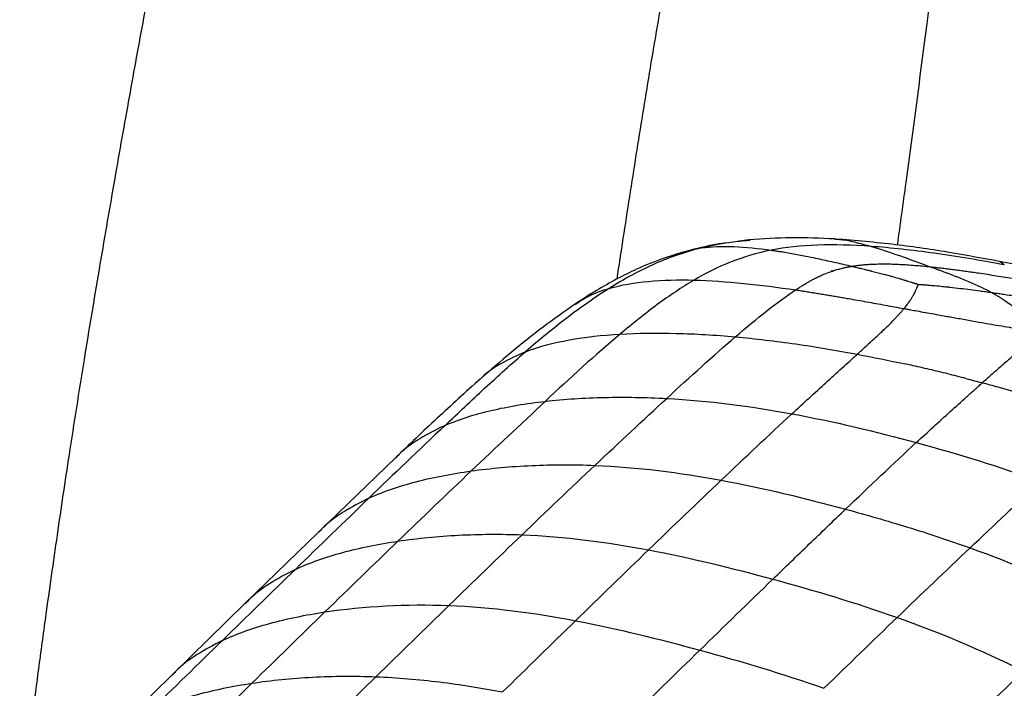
# Paper-space layout '_Trimetric' of a CAD drawing. Header units: millimetres. Extents: x -822 to 1029, y -202 to 1012.
# Tile 16 of 18: x 761 to 917, y 407 to 513. Entities that reach past the tile are written whole.
import ezdxf

# ---------------------------------------------------------------- set-up
doc = ezdxf.new("R2010")
doc.units = ezdxf.units.MM

psp = doc.layouts.new('_Trimetric')

# ---------------------------------------------------------------- linework, layer by layer
at = {"color": 7, "linetype": 'Continuous', "lineweight": 25}
for p, q in [((876.31, 478.3), (874.45, 478.05)), ((875.98, 478.22), (876.5, 478.28)), ((889.95, 478.41), (890.05, 478.4)), ((868.78, 477.03), (866.87, 476.56)), ((889.78, 473.37), (889.34, 473.39)), ((820.25, 443.75), (808.07, 432.01)), ((808.07, 432.01), (796.41, 420.66)), ((796.41, 420.66), (784.84, 409.38)), ((784.84, 409.38), (773.27, 398.09)), ((785.93, 396.76), (797.5, 408.05))]:
    psp.add_line(p, q, dxfattribs=at)
for points, knots in [([(760.68, 385.8), (760.78, 386.64), (760.94, 388.15), (761.26, 390.82), (761.64, 394), (762.11, 397.88), (762.63, 402), (763.16, 406.13), (763.7, 410.28), (764.26, 414.43), (765.23, 421.51), (766.63, 431.43), (768.66, 445), (770.88, 459.02), (773.26, 473.36), (775.61, 486.98), (777.92, 500.02), (780.23, 512.74), (782.66, 525.57), (785.21, 538.49), (787.9, 551.65), (790.73, 564.99), (793.74, 578.72), (796.88, 592.6), (800.09, 606.29), (803.2, 618.99), (806.14, 630.34), (808.86, 640.17), (811.47, 648.82), (813.96, 656.4), (815.71, 660.98), (816.54, 663.13)], [0, 0, 0, 0, 0.009325, 0.016749, 0.029445, 0.044459, 0.059547, 0.074685, 0.089848, 0.105014, 0.120157, 0.167332, 0.213295, 0.267733, 0.319332, 0.368253, 0.414715, 0.459796, 0.505175, 0.552537, 0.598415, 0.646212, 0.695401, 0.74538, 0.794817, 0.841994, 0.881482, 0.916714, 0.947875, 0.975457, 1, 1, 1, 1]), ([(899.89, 477.49), (900.34, 480.79), (901.37, 488.28), (902.94, 499.99), (904.61, 512.83), (906.26, 525.72), (907.91, 538.9), (909.51, 551.83), (910.64, 561.19), (911.31, 566.71), (911.55, 568.73), (911.79, 570.76), (912.01, 572.63), (912.79, 579.2), (914.1, 590.59), (915.59, 606.36), (915.64, 616.91), (915.67, 621.87)], [0, 0, 0, 0, 0.068182, 0.154853, 0.242287, 0.334171, 0.421568, 0.515234, 0.602139, 0.61613, 0.630205, 0.64436, 0.658593, 0.669096, 0.781851, 0.897462, 1, 1, 1, 1]), ([(879.4, 616.23), (879.22, 613.6), (878.83, 608.07), (877.72, 599.51), (876.31, 590.39), (874.66, 580.95), (873.36, 573.95), (872.45, 569.13), (871.96, 566.5), (871.39, 563.51), (870.81, 560.52), (869.6, 554.18), (867.75, 544.61), (865.22, 531.41), (862.78, 518.16), (860.5, 504.81), (858.38, 491.67), (856.69, 480.79), (855.69, 474.23), (855.36, 472.1)], [0, 0, 0, 0, 0.053553, 0.112793, 0.176277, 0.242507, 0.308989, 0.322043, 0.342916, 0.363725, 0.384459, 0.405105, 0.4959, 0.583663, 0.680295, 0.772023, 0.862373, 0.955081, 1, 1, 1, 1]), ([(872.65, 477.81), (872.3, 477.76), (870.42, 477.52), (868.56, 477.06), (867.05, 476.68)], [0, 0, 0, 0, 0.188911, 1, 1, 1, 1]), ([(868.78, 477.03), (870.2, 477.36), (872.51, 477.89), (875.01, 478.13), (875.98, 478.22)], [0, 0, 0, 0, 0.6138626, 1, 1, 1, 1]), ([(889.96, 478.45), (887.63, 478.56), (883.14, 478.78), (878.55, 478.46), (876.34, 478.31)], [0, 0, 0, 0, 0.518555, 1, 1, 1, 1]), ([(916.03, 474.89), (913.48, 475.36), (908.05, 476.36), (899.44, 477.65), (893.22, 478.18), (890.02, 478.44)], [0, 0, 0, 0, 0.301271, 0.640182, 1, 1, 1, 1]), ([(890.05, 478.4), (890.26, 478.4), (891.17, 478.39), (893.04, 478.01), (894.83, 477.51), (895.74, 477.27)], [0, 0, 0, 0, 0.125224, 0.558827, 1, 1, 1, 1]), ([(866.87, 476.63), (865.52, 476.24), (862.62, 475.4), (858.8, 473.83), (855.24, 472.07), (851.97, 470.22), (849.85, 468.83), (848.73, 468.09)], [0, 0, 0, 0, 0.195827, 0.422906, 0.594856, 0.786212, 1, 1, 1, 1]), ([(868.78, 477.03), (866.02, 476.35), (863.48, 475.44), (858.67, 473.28), (856.4, 472.02), (854.16, 470.61)], [0, 0, 0, 0, 0.5, 0.5, 1, 1, 1, 1]), ([(879.87, 476.67), (877.6, 476.23), (875.5, 475.61), (871.48, 474.02), (869.55, 473.06), (867.62, 471.93)], [0, 0, 0, 0, 0.5, 0.5, 1, 1, 1, 1]), ([(868.78, 477.03), (870.35, 477.27), (872.09, 477.32), (875.82, 477.17), (877.81, 476.97), (879.87, 476.67)], [0, 0, 0, 0, 0.5, 0.5, 1, 1, 1, 1]), ([(895.74, 477.27), (892.64, 477.49), (889.82, 477.56), (884.56, 477.38), (882.14, 477.11), (879.87, 476.67)], [0, 0, 0, 0, 0.5, 0.5, 1, 1, 1, 1]), ([(879.87, 476.67), (880.08, 476.64), (880.49, 476.58), (881.11, 476.49), (882.26, 476.3), (883.94, 476), (885.87, 475.63), (887.49, 475.29), (888.78, 475.01), (890.07, 474.72), (891.36, 474.43), (892.22, 474.22), (892.65, 474.12)], [0, 0, 0, 0, 0.052129, 0.10422, 0.15624, 0.336924, 0.515798, 0.616146, 0.714976, 0.81205, 0.907136, 1, 1, 1, 1]), ([(916.82, 474.35), (913.01, 475.06), (909.28, 475.68), (902.2, 476.67), (898.83, 477.04), (895.74, 477.27)], [0, 0, 0, 0, 0.5, 0.5, 1, 1, 1, 1]), ([(943.87, 468.4), (940.78, 469.22), (934.65, 470.84), (925.35, 473.02), (919.09, 474.28), (916.03, 474.89)], [0, 0, 0, 0, 0.3428227, 0.6781804, 1, 1, 1, 1]), ([(916.05, 474.86), (916.11, 474.84), (916.25, 474.81), (916.61, 474.52), (916.82, 474.35)], [0, 0, 0, 0, 0.411257, 1, 1, 1, 1]), ([(883.72, 470.38), (883.89, 470.49), (884.21, 470.7), (884.71, 471.01), (885.2, 471.31), (885.69, 471.6), (886.17, 471.87), (886.71, 472.16), (887.29, 472.45), (888.08, 472.81), (888.89, 473.14), (889.74, 473.43), (890.44, 473.64), (891.07, 473.81), (891.64, 473.93), (892.14, 474.04), (892.48, 474.09), (892.65, 474.12)], [0, 0, 0, 0, 0.069311, 0.136715, 0.202295, 0.266143, 0.328354, 0.389032, 0.464655, 0.538808, 0.660898, 0.731502, 0.799072, 0.866217, 0.910786, 0.955344, 1, 1, 1, 1]), ([(892.65, 474.12), (892.75, 474.14), (892.96, 474.17), (893.27, 474.22), (893.58, 474.26), (893.9, 474.3), (894.23, 474.34), (894.55, 474.37), (894.88, 474.4), (895.22, 474.42), (895.55, 474.44), (896.19, 474.47), (897.13, 474.5), (898.27, 474.5), (899.33, 474.47), (900.35, 474.43), (901.46, 474.36), (902.64, 474.27), (903.85, 474.17), (904.67, 474.09), (905.08, 474.04)], [0, 0, 0, 0, 0.0266229, 0.0532968, 0.0800371, 0.1068591, 0.1337769, 0.1608044, 0.1879546, 0.2152398, 0.2426721, 0.2702625, 0.3684566, 0.4683996, 0.5430432, 0.6197628, 0.7111402, 0.8049216, 0.9011887, 1, 1, 1, 1]), ([(892.65, 474.12), (892.65, 474.12), (892.66, 474.12), (892.66, 474.12), (892.71, 474.11), (893.03, 474.03), (893.6, 473.9), (894.38, 473.71), (895.08, 473.54), (895.52, 473.43), (895.72, 473.38), (895.73, 473.38), (895.75, 473.37), (895.9, 473.33), (896.6, 473.16), (897.33, 472.97), (898.17, 472.74), (898.52, 472.65), (898.89, 472.54), (899.33, 472.42), (899.88, 472.27), (900.57, 472.07), (901, 471.94), (901.26, 471.86), (901.32, 471.84), (901.38, 471.82), (901.57, 471.76), (901.87, 471.67), (902.14, 471.59), (902.31, 471.53), (902.37, 471.52), (902.41, 471.5), (902.49, 471.48), (902.61, 471.44), (902.72, 471.4), (902.8, 471.38), (902.87, 471.35), (902.94, 471.33), (903.03, 471.3), (903.1, 471.27), (903.16, 471.25), (903.19, 471.24)], [0, 0, 0, 0, 0.000513, 0.000924, 0.001335, 0.014695, 0.097575, 0.172259, 0.245414, 0.299983, 0.301158, 0.302684, 0.304132, 0.305351, 0.347124, 0.505397, 0.51559, 0.585169, 0.602746, 0.620713, 0.707614, 0.75615, 0.811845, 0.827038, 0.827736, 0.828311, 0.845434, 0.878743, 0.910366, 0.92128, 0.925317, 0.925797, 0.932798, 0.946081, 0.958859, 0.965547, 0.96598, 0.979936, 0.983301, 0.991712, 1, 1, 1, 1]), ([(905.08, 474.04), (905.25, 473.98), (905.58, 473.86), (906.09, 473.67), (906.6, 473.49), (907.11, 473.3), (907.62, 473.11), (908.12, 472.92), (908.63, 472.72), (909.13, 472.53), (909.64, 472.33), (910.3, 472.06), (911.11, 471.73), (912.08, 471.31), (913.01, 470.88), (913.92, 470.44), (914.5, 470.13), (914.79, 469.98)], [0, 0, 0, 0, 0.054844, 0.109101, 0.162788, 0.215925, 0.268526, 0.320607, 0.372181, 0.42326, 0.473855, 0.523975, 0.622667, 0.719586, 0.81477, 0.90824, 1, 1, 1, 1]), ([(905.08, 474.04), (905.33, 474.02), (905.84, 473.96), (906.62, 473.87), (907.42, 473.78), (908.25, 473.68), (909.09, 473.57), (909.96, 473.45), (910.86, 473.33), (911.77, 473.2), (913.34, 472.97), (915.55, 472.63), (917.87, 472.25), (919.65, 471.94), (920.49, 471.8), (920.9, 471.72)], [0, 0, 0, 0, 0.047213, 0.095958, 0.146236, 0.198045, 0.251375, 0.306216, 0.362552, 0.420362, 0.47962, 0.659362, 0.841598, 0.920655, 1, 1, 1, 1]), ([(854.16, 470.61), (856.06, 471.17), (858.15, 471.53), (862.67, 471.94), (865.09, 471.99), (867.62, 471.93)], [0, 0, 0, 0, 0.5, 0.5, 1, 1, 1, 1]), ([(867.62, 471.93), (865.69, 470.79), (863.74, 469.48), (859.83, 466.6), (857.86, 465.03), (855.89, 463.37)], [0, 0, 0, 0, 0.5, 0.5, 1, 1, 1, 1]), ([(854.16, 470.61), (851.92, 469.2), (849.69, 467.63), (845.27, 464.25), (843.07, 462.45), (840.9, 460.58)], [0, 0, 0, 0, 0.5, 0.5, 1, 1, 1, 1]), ([(854.16, 470.61), (852.96, 470.22), (851.08, 469.6), (849.44, 468.49), (848.84, 468.08)], [0, 0, 0, 0, 0.634443, 1, 1, 1, 1]), ([(874.16, 462.94), (875.89, 464.42), (877.57, 465.8), (880.76, 468.31), (882.29, 469.42), (883.72, 470.38)], [0, 0, 0, 0, 0.5, 0.5, 1, 1, 1, 1]), ([(883.72, 470.38), (884, 470.34), (884.55, 470.25), (885.38, 470.13), (886.22, 469.99), (887.05, 469.86), (887.89, 469.72), (888.73, 469.59), (889.57, 469.44), (890.41, 469.3), (891.26, 469.15), (892.3, 468.97), (893.54, 468.75), (894.98, 468.49), (896.43, 468.23), (897.9, 467.96), (899.39, 467.69), (900.39, 467.51), (900.89, 467.42)], [0, 0, 0, 0, 0.0520682, 0.1038119, 0.1552493, 0.2063985, 0.2572774, 0.307904, 0.358296, 0.4084712, 0.4584473, 0.5082417, 0.5908845, 0.6731495, 0.7551159, 0.8368617, 0.9184643, 1, 1, 1, 1]), ([(900.89, 467.42), (900.97, 467.51), (901.12, 467.69), (901.34, 467.96), (901.54, 468.22), (901.73, 468.48), (901.93, 468.77), (902.16, 469.12), (902.37, 469.48), (902.5, 469.72), (902.55, 469.83), (902.57, 469.87), (902.64, 470), (902.74, 470.21), (902.84, 470.45), (902.92, 470.63), (902.96, 470.73), (902.98, 470.77), (902.99, 470.79), (903.02, 470.85), (903.05, 470.94), (903.08, 471.01), (903.1, 471.05), (903.11, 471.07), (903.13, 471.11), (903.14, 471.14), (903.15, 471.15), (903.15, 471.17), (903.16, 471.19), (903.17, 471.21), (903.18, 471.22), (903.19, 471.24), (903.19, 471.24)], [0, 0, 0, 0, 0.069487, 0.136693, 0.201799, 0.264947, 0.326246, 0.421512, 0.529417, 0.603547, 0.606414, 0.610187, 0.636351, 0.712212, 0.776573, 0.824139, 0.860612, 0.861413, 0.862314, 0.877837, 0.914384, 0.938141, 0.938896, 0.945772, 0.960563, 0.970578, 0.971276, 0.974794, 0.985287, 0.986002, 0.993061, 1, 1, 1, 1]), ([(903.19, 471.24), (903.23, 471.24), (903.3, 471.24), (903.38, 471.24), (903.49, 471.23), (903.56, 471.23), (903.65, 471.22), (903.76, 471.22), (903.92, 471.21), (904.05, 471.2), (904.17, 471.19), (904.43, 471.17), (904.82, 471.14), (905.15, 471.11), (905.3, 471.1), (905.37, 471.09), (905.86, 471.05), (906.68, 470.98), (907.5, 470.89), (907.98, 470.84), (908.69, 470.76), (909.83, 470.63), (911.43, 470.43), (912.61, 470.27), (913.43, 470.16), (914.03, 470.08), (914.49, 470.02), (914.79, 469.98)], [0, 0, 0, 0, 0.008844, 0.017783, 0.022052, 0.036141, 0.036599, 0.043674, 0.064064, 0.078452, 0.078951, 0.094528, 0.144308, 0.179663, 0.180884, 0.182334, 0.198585, 0.305752, 0.394159, 0.412424, 0.430247, 0.57691, 0.709195, 0.843852, 0.882484, 0.921408, 1, 1, 1, 1]), ([(914.79, 469.98), (914.8, 469.97), (914.82, 469.96), (914.88, 469.93), (914.96, 469.88), (915.1, 469.8), (915.26, 469.71), (915.51, 469.57), (915.68, 469.47), (915.88, 469.34), (916.12, 469.2), (916.45, 468.99), (917.02, 468.61), (917.51, 468.27), (917.97, 467.94), (918.2, 467.77), (918.42, 467.6), (918.57, 467.48), (918.64, 467.42)], [0, 0, 0, 0, 0.005621, 0.018725, 0.040671, 0.06263, 0.125726, 0.155776, 0.249128, 0.252068, 0.310327, 0.429474, 0.503358, 0.752391, 0.814214, 0.876063, 0.937911, 1, 1, 1, 1]), ([(914.79, 469.98), (914.94, 469.95), (915.23, 469.91), (915.82, 469.83), (916.39, 469.74), (917.25, 469.62), (917.85, 469.53), (918.66, 469.41), (919.91, 469.23), (921.5, 469), (923.62, 468.68), (924.92, 468.49), (925.9, 468.33), (926.43, 468.25), (927.55, 468.08), (928.74, 467.89), (929.5, 467.76), (929.62, 467.74), (929.64, 467.74)], [0, 0, 0, 0, 0.029744, 0.059678, 0.119606, 0.147347, 0.234398, 0.240561, 0.311455, 0.487043, 0.560943, 0.740302, 0.748859, 0.75713, 0.848372, 0.974608, 0.99658, 1, 1, 1, 1]), ([(848.81, 468.15), (847.07, 466.93), (843.48, 464.42), (838.51, 460.42), (835.32, 457.66), (833.69, 456.25)], [0, 0, 0, 0, 0.31648, 0.651718, 1, 1, 1, 1]), ([(893.5, 460.18), (893.74, 460.4), (894.2, 460.82), (895.13, 461.66), (896.34, 462.77), (897.93, 464.25), (899.14, 465.44), (899.92, 466.29), (900.27, 466.68), (900.6, 467.05), (900.8, 467.3), (900.89, 467.42)], [0, 0, 0, 0, 0.087461, 0.173303, 0.349289, 0.549254, 0.788711, 0.844635, 0.898064, 0.949994, 1, 1, 1, 1]), ([(900.89, 467.42), (901.06, 467.39), (901.41, 467.33), (902.11, 467.2), (903.07, 467.03), (904.3, 466.8), (905.73, 466.55), (906.88, 466.34), (907.84, 466.17), (908.93, 465.97), (910.61, 465.68), (913.11, 465.23), (915.46, 464.82), (917.56, 464.46), (919.15, 464.18), (920.82, 463.9), (922, 463.7), (922.62, 463.6)], [0, 0, 0, 0, 0.025126, 0.050438, 0.101515, 0.163229, 0.225391, 0.303818, 0.324504, 0.359103, 0.456288, 0.557016, 0.702483, 0.776383, 0.841366, 0.917611, 1, 1, 1, 1]), ([(840.9, 460.58), (842.99, 461.39), (845.31, 462), (850.34, 462.91), (853.05, 463.21), (855.89, 463.37)], [0, 0, 0, 0, 0.5, 0.5, 1, 1, 1, 1]), ([(855.89, 463.37), (858.73, 463.54), (861.71, 463.57), (867.84, 463.42), (870.99, 463.23), (874.16, 462.94)], [0, 0, 0, 0, 0.5, 0.5, 1, 1, 1, 1]), ([(874.16, 462.94), (877.34, 462.65), (880.53, 462.27), (886.97, 461.35), (890.22, 460.8), (893.5, 460.18)], [0, 0, 0, 0, 0.5, 0.5, 1, 1, 1, 1]), ([(922, 463.1), (921.8, 462.93), (921.39, 462.6), (920.79, 462.1), (920.11, 461.53), (919.34, 460.88), (918.23, 459.94), (917.09, 458.95), (916.23, 458.21), (915.92, 457.94)], [0, 0, 0, 0, 0.10181, 0.200916, 0.298283, 0.43817, 0.578187, 0.846943, 1, 1, 1, 1]), ([(828.13, 448.91), (830.21, 450.89), (832.3, 452.85), (836.53, 456.74), (838.68, 458.68), (840.9, 460.58)], [0, 0, 0, 0, 0.5, 0.5, 1, 1, 1, 1]), ([(840.9, 460.58), (839.61, 460), (837.13, 458.88), (834.76, 457.32), (833.78, 456.3), (833.71, 456.23)], [0, 0, 0, 0, 0.502122, 0.962652, 1, 1, 1, 1]), ([(883.14, 450.74), (884.97, 452.43), (886.77, 454.08), (889.38, 456.45), (890.24, 457.23), (891.49, 458.36), (892.1, 458.92), (892.71, 459.46), (893.11, 459.83), (893.31, 460.01), (893.5, 460.18)], [0, 0, 0, 0, 0.5, 0.5, 0.75, 0.75, 0.875, 0.9375, 0.9375, 1, 1, 1, 1]), ([(910.74, 456.34), (910.26, 456.46), (909.29, 456.71), (907.36, 457.2), (904.94, 457.78), (902.67, 458.3), (901.38, 458.58), (901.06, 458.65)], [0, 0, 0, 0, 0.149668, 0.299429, 0.599311, 0.899652, 1, 1, 1, 1]), ([(915.92, 457.94), (915.86, 457.88), (915.79, 457.82), (915.72, 457.76), (915.36, 457.44), (914.99, 457.12), (914.63, 456.81), (914.19, 456.42), (913.76, 456.04), (913.32, 455.65)], [-0.000438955, -0.000438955, -0.000438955, -0.000438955, 0, 0, 0, 0.002332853, 0.002332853, 0.002332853, 0.005148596, 0.005148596, 0.005148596, 0.005148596]), ([(833.69, 456.25), (831.4, 454.18), (826.82, 450.06), (822.44, 445.85), (820.25, 443.75)], [0, 0, 0, 0, 0.5013, 1, 1, 1, 1]), ([(902.86, 446.18), (904.69, 447.87), (906.49, 449.51), (909.11, 451.89), (909.98, 452.66), (911.25, 453.8), (911.67, 454.18), (912.29, 454.73), (912.5, 454.92), (912.91, 455.29), (913.12, 455.47), (913.32, 455.65)], [0, 0, 0, 0, 0.5, 0.5, 0.75, 0.75, 0.875, 0.875, 0.9375, 0.9375, 1, 1, 1, 1]), ([(933.07, 449.43), (931.63, 449.94), (930.2, 450.44), (927.33, 451.41), (925.89, 451.89), (923.03, 452.81), (921.6, 453.25), (918.73, 454.12), (917.29, 454.54), (915.86, 454.95)], [0, 0, 0, 0, 0.25, 0.25, 0.5, 0.5, 0.75, 0.75, 1, 1, 1, 1]), ([(844.03, 452.72), (847.04, 453.06), (850.2, 453.27), (856.66, 453.41), (859.96, 453.36), (863.28, 453.18)], [0, 0, 0, 0, 0.5, 0.5, 1, 1, 1, 1]), ([(828.13, 448.91), (830.33, 449.87), (832.8, 450.65), (838.14, 451.9), (841.01, 452.38), (844.03, 452.72)], [0, 0, 0, 0, 0.5, 0.5, 1, 1, 1, 1]), ([(828.13, 448.91), (826.77, 448.24), (824.15, 446.95), (821.57, 445.12), (820.46, 443.91), (820.28, 443.72)], [0, 0, 0, 0, 0.477149, 0.91582, 1, 1, 1, 1]), ([(832.29, 441.69), (835.37, 442.12), (838.59, 442.4), (845.18, 442.7), (848.54, 442.71), (851.9, 442.57)], [0, 0, 0, 0, 0.5, 0.5, 1, 1, 1, 1]), ([(816.06, 437.38), (818.3, 438.41), (820.82, 439.26), (826.28, 440.69), (829.21, 441.26), (832.29, 441.69)], [0, 0, 0, 0, 0.5, 0.5, 1, 1, 1, 1]), ([(816.06, 437.38), (814.67, 436.67), (812.01, 435.3), (809.4, 433.4), (808.28, 432.17), (808.1, 431.97)], [0, 0, 0, 0, 0.478133, 0.917814, 1, 1, 1, 1]), ([(880.11, 424.54), (882.04, 426.4), (883.97, 428.27), (887.82, 431.97), (889.74, 433.81), (891.64, 435.63)], [0, 0, 0, 0, 0.5, 0.5, 1, 1, 1, 1]), ([(891.64, 435.63), (894.91, 434.74), (898.18, 433.8), (904.76, 431.78), (908.06, 430.69), (911.38, 429.5)], [0, 0, 0, 0, 0.5, 0.5, 1, 1, 1, 1]), ([(820.67, 430.57), (823.76, 431.03), (826.99, 431.34), (833.59, 431.68), (836.97, 431.7), (840.34, 431.57)], [0, 0, 0, 0, 0.5, 0.5, 1, 1, 1, 1]), ([(804.4, 426.09), (806.64, 427.14), (809.17, 428.03), (814.63, 429.51), (817.58, 430.11), (820.67, 430.57)], [0, 0, 0, 0, 0.5, 0.5, 1, 1, 1, 1]), ([(804.4, 426.09), (803.01, 425.37), (800.35, 423.97), (797.74, 422.05), (796.62, 420.82), (796.44, 420.63)], [0, 0, 0, 0, 0.478826, 0.918979, 1, 1, 1, 1]), ([(792.82, 414.82), (795.06, 415.87), (797.58, 416.77), (803.04, 418.27), (805.99, 418.88), (809.08, 419.34)], [0, 0, 0, 0, 0.5, 0.5, 1, 1, 1, 1]), ([(792.82, 414.82), (791.43, 414.09), (788.77, 412.69), (786.17, 410.77), (785.05, 409.54), (784.88, 409.35)], [0, 0, 0, 0, 0.479562, 0.920287, 1, 1, 1, 1]), ([(797.5, 408.05), (800.59, 408.52), (803.82, 408.84), (810.42, 409.19), (813.8, 409.22), (817.18, 409.08)], [0, 0, 0, 0, 0.5, 0.5, 1, 1, 1, 1]), ([(817.18, 409.08), (820.55, 408.95), (823.92, 408.66), (830.61, 407.84), (833.94, 407.3), (837.25, 406.67)], [0, 0, 0, 0, 0.5, 0.5, 1, 1, 1, 1]), ([(781.24, 403.53), (783.49, 404.58), (786.01, 405.48), (791.47, 406.98), (794.41, 407.59), (797.5, 408.05)], [0, 0, 0, 0, 0.5, 0.5, 1, 1, 1, 1])]:
    psp.add_open_spline(points, degree=3, knots=knots, dxfattribs=at)
for points in [[(895.74, 477.27), (898.55, 476.44), (901.73, 475.27), (905.08, 474.04)], [(867.62, 471.93), (872.68, 471.79), (878.18, 471.19), (883.72, 470.38)], [(855.89, 463.37), (851.94, 460.06), (847.96, 456.39), (844.03, 452.72)], [(863.28, 453.18), (867.02, 456.63), (870.71, 459.98), (874.16, 462.94)], [(893.5, 460.18), (896.01, 459.71), (898.53, 459.2), (901.06, 458.65)], [(910.74, 456.34), (911.6, 456.11), (912.46, 455.88), (913.32, 455.65)], [(915.86, 454.95), (915.01, 455.19), (914.17, 455.42), (913.32, 455.65)], [(851.9, 442.57), (855.73, 446.18), (859.54, 449.73), (863.28, 453.18)], [(863.28, 453.18), (869.91, 452.82), (876.53, 451.96), (883.14, 450.74)], [(844.03, 452.72), (840.09, 449.05), (836.18, 445.38), (832.29, 441.69)], [(871.92, 440.22), (875.72, 443.84), (879.48, 447.37), (883.14, 450.74)], [(883.14, 450.74), (889.74, 449.53), (896.32, 447.96), (902.86, 446.18)], [(828.13, 448.91), (823.99, 445), (819.99, 441.17), (816.06, 437.38)], [(891.64, 435.63), (895.45, 439.26), (899.21, 442.81), (902.86, 446.18)], [(902.86, 446.18), (909.41, 444.4), (915.99, 442.39), (922.63, 440.01)], [(840.34, 431.57), (844.2, 435.28), (848.07, 438.96), (851.9, 442.57)], [(851.9, 442.57), (858.62, 442.29), (865.3, 441.45), (871.92, 440.22)], [(832.29, 441.69), (828.4, 438), (824.53, 434.29), (820.67, 430.57)], [(860.4, 429.18), (864.26, 432.91), (868.11, 436.61), (871.92, 440.22)], [(871.92, 440.22), (878.54, 439), (885.11, 437.41), (891.64, 435.63)], [(911.38, 429.5), (915.2, 433.11), (918.97, 436.64), (922.63, 440.01)], [(816.06, 437.38), (812.13, 433.59), (808.26, 429.85), (804.4, 426.09)], [(828.75, 420.37), (832.61, 424.12), (836.48, 427.86), (840.34, 431.57)], [(840.34, 431.57), (847.09, 431.31), (853.77, 430.43), (860.4, 429.18)], [(820.67, 430.57), (816.8, 426.84), (812.94, 423.1), (809.08, 419.34)], [(899.82, 418.47), (903.68, 422.19), (907.56, 425.89), (911.38, 429.5)], [(911.38, 429.5), (918, 427.12), (924.68, 424.34), (931.39, 420.97)], [(848.83, 417.96), (852.69, 421.71), (856.54, 425.46), (860.4, 429.18)], [(860.4, 429.18), (867.02, 427.93), (873.59, 426.31), (880.11, 424.54)], [(804.4, 426.09), (800.53, 422.34), (796.67, 418.58), (792.82, 414.82)], [(868.53, 413.29), (872.39, 417.05), (876.25, 420.8), (880.11, 424.54)], [(880.11, 424.54), (886.62, 422.76), (893.19, 420.82), (899.82, 418.47)], [(809.08, 419.34), (815.25, 420.27), (822, 420.63), (828.75, 420.37)], [(817.18, 409.08), (821.04, 412.85), (824.89, 416.62), (828.75, 420.37)], [(828.75, 420.37), (835.51, 420.11), (842.2, 419.22), (848.83, 417.96)], [(809.08, 419.34), (805.21, 415.59), (801.36, 411.82), (797.5, 408.05)], [(888.22, 407.25), (892.09, 411), (895.95, 414.75), (899.82, 418.47)], [(899.82, 418.47), (906.44, 416.12), (913.11, 413.36), (919.83, 409.96)], [(848.83, 417.96), (844.97, 414.2), (841.11, 410.43), (837.25, 406.67)], [(848.83, 417.96), (855.45, 416.69), (862.02, 415.06), (868.53, 413.29)], [(792.82, 414.82), (788.96, 411.06), (785.1, 407.29), (781.24, 403.53)], [(856.95, 402), (860.81, 405.76), (864.67, 409.53), (868.53, 413.29)], [(868.53, 413.29), (875.04, 411.52), (881.6, 409.59), (888.22, 407.25)], [(805.61, 397.79), (809.46, 401.56), (813.32, 405.32), (817.18, 409.08)], [(908.24, 398.76), (912.1, 402.52), (915.96, 406.26), (919.83, 409.96)]]:
    psp.add_open_spline(points, degree=3, dxfattribs=at)

doc.saveas('drawing.dxf')
